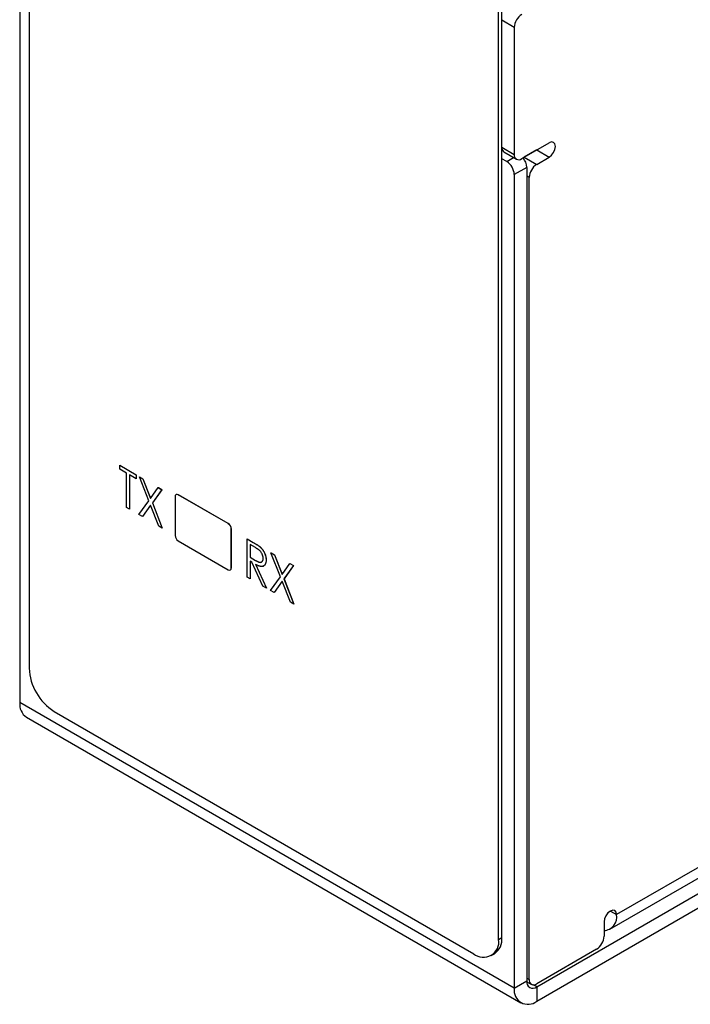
# Model space of a CAD drawing. Header units: millimetres. Extents: x 0 to 420, y 0 to 297.
# Tile 13 of 31: x 332 to 351, y 188 to 216. Entities that reach past the tile are written whole.
import ezdxf

# ---------------------------------------------------------------- set-up
doc = ezdxf.new("R2010")
doc.units = ezdxf.units.MM

msp = doc.modelspace()

# ---------------------------------------------------------------- linework, layer by layer
at = {"color": 7, "linetype": 'Continuous', "lineweight": 25}
for p, q in [((345.485, 190.316), (345.485, 238.656)), ((332.103, 236.784), (332.103, 197.94)), ((345.397, 190.265), (345.397, 229.112)), ((331.838, 219.994), (331.838, 196.966)), ((345.838, 216.077), (345.838, 212.484)), ((346.05, 212.362), (346.828, 212.811)), ((345.627, 212.279), (345.485, 212.361)), ((345.546, 212.551), (345.9, 212.347)), ((346.091, 212.383), (346.12, 212.402)), ((346.474, 212.607), (346.12, 212.402)), ((346.12, 212.402), (346.474, 212.198)), ((346.479, 212.609), (346.474, 212.607)), ((346.474, 212.607), (346.828, 212.402)), ((346.474, 212.198), (346.828, 212.402)), ((346.193, 212.116), (345.839, 211.912)), ((346.193, 212.116), (346.193, 189.087)), ((345.839, 211.912), (345.839, 188.883)), ((346.262, 189.129), (346.262, 211.831)), ((334.667, 203.682), (334.669, 203.683)), ((334.667, 203.682), (335.135, 203.412)), ((334.667, 203.571), (334.667, 203.682)), ((334.859, 203.461), (334.667, 203.571)), ((334.669, 203.683), (335.137, 203.413)), ((334.859, 202.491), (334.859, 203.461)), ((335.135, 203.301), (334.943, 203.412)), ((334.943, 203.412), (334.943, 202.443)), ((334.945, 203.411), (334.945, 202.444)), ((335.135, 203.412), (335.137, 203.413)), ((335.135, 203.412), (335.135, 203.301)), ((335.135, 203.301), (335.137, 203.302)), ((335.137, 203.413), (335.137, 203.302)), ((335.225, 203.36), (335.227, 203.361)), ((335.225, 203.36), (335.324, 203.303)), ((335.493, 202.677), (335.225, 203.36)), ((335.227, 203.361), (335.326, 203.304)), ((335.324, 203.303), (335.326, 203.304)), ((335.324, 203.303), (335.543, 202.746)), ((335.326, 203.304), (335.544, 202.748)), ((335.543, 202.746), (335.761, 203.051)), ((335.86, 202.993), (335.592, 202.62)), ((335.862, 202.994), (335.594, 202.621)), ((335.761, 203.051), (335.763, 203.052)), ((335.761, 203.051), (335.86, 202.993)), ((335.763, 203.052), (335.862, 202.994)), ((335.86, 202.993), (335.862, 202.994)), ((335.213, 202.287), (335.493, 202.677)), ((335.592, 202.62), (335.594, 202.621)), ((335.592, 202.62), (335.872, 201.906)), ((335.594, 202.621), (335.874, 201.907)), ((336.236, 202.796), (336.236, 201.694)), ((336.266, 202.856), (336.262, 202.854)), ((336.325, 202.847), (336.328, 202.849)), ((337.739, 202.031), (336.325, 202.847)), ((337.743, 202.033), (336.328, 202.849)), ((334.943, 202.443), (334.859, 202.491)), ((334.943, 202.443), (334.945, 202.444)), ((335.543, 202.551), (335.312, 202.23)), ((335.543, 202.55), (335.314, 202.231)), ((335.773, 201.963), (335.543, 202.551)), ((335.312, 202.23), (335.213, 202.287)), ((335.312, 202.23), (335.314, 202.231)), ((335.872, 201.906), (335.773, 201.963)), ((335.872, 201.906), (335.874, 201.907)), ((337.739, 202.031), (337.743, 202.033)), ((337.827, 201.878), (337.831, 201.88)), ((337.827, 200.776), (337.827, 201.878)), ((337.831, 200.778), (337.831, 201.88)), ((336.325, 201.541), (337.739, 200.725)), ((338.273, 201.601), (338.275, 201.602)), ((338.273, 201.601), (338.445, 201.501)), ((338.273, 200.52), (338.273, 201.601)), ((338.275, 201.602), (338.447, 201.502)), ((338.445, 201.501), (338.447, 201.502)), ((338.512, 201.352), (338.357, 201.441)), ((338.357, 201.441), (338.357, 201.081)), ((338.359, 201.44), (338.359, 201.082)), ((338.64, 201.374), (338.641, 201.375)), ((338.951, 201.209), (338.952, 201.21)), ((338.951, 201.209), (339.05, 201.152)), ((339.219, 200.526), (338.951, 201.209)), ((338.952, 201.21), (339.051, 201.153)), ((338.357, 201.081), (338.359, 201.082)), ((338.357, 201.081), (338.509, 200.992)), ((338.407, 200.942), (338.357, 200.971)), ((338.357, 200.971), (338.357, 200.472)), ((338.359, 201.082), (338.51, 200.993)), ((338.359, 200.969), (338.359, 200.473)), ((338.719, 200.263), (338.407, 200.942)), ((338.509, 200.992), (338.51, 200.993)), ((338.813, 201), (338.814, 201.001)), ((339.05, 201.152), (339.051, 201.153)), ((339.05, 201.152), (339.268, 200.595)), ((339.051, 201.153), (339.27, 200.597)), ((337.802, 200.718), (337.805, 200.72)), ((337.827, 200.776), (337.831, 200.778)), ((338.513, 200.88), (338.825, 200.202)), ((338.515, 200.881), (338.826, 200.203)), ((339.268, 200.595), (339.487, 200.9)), ((339.586, 200.843), (339.318, 200.469)), ((339.588, 200.844), (339.32, 200.47)), ((339.487, 200.9), (339.489, 200.901)), ((339.487, 200.9), (339.586, 200.843)), ((339.489, 200.901), (339.588, 200.844)), ((339.586, 200.843), (339.588, 200.844)), ((338.357, 200.472), (338.273, 200.52)), ((338.357, 200.472), (338.359, 200.473)), ((338.939, 200.136), (339.219, 200.526)), ((339.268, 200.4), (339.038, 200.079)), ((339.269, 200.399), (339.039, 200.08)), ((339.499, 199.813), (339.268, 200.4)), ((339.318, 200.469), (339.32, 200.47)), ((339.318, 200.469), (339.598, 199.755)), ((339.32, 200.47), (339.6, 199.756)), ((338.825, 200.202), (338.719, 200.263)), ((338.825, 200.202), (338.826, 200.203)), ((339.038, 200.079), (338.939, 200.136)), ((339.038, 200.079), (339.039, 200.08)), ((339.598, 199.755), (339.499, 199.813)), ((339.598, 199.755), (339.6, 199.756)), ((345.839, 188.883), (331.838, 196.966)), ((332.025, 196.554), (346.025, 188.471)), ((332.811, 196.715), (344.69, 189.857)), ((346.475, 188.924), (354.112, 193.333)), ((346.475, 188.516), (354.112, 192.924)), ((352.272, 193.007), (348.737, 190.966)), ((348.55, 190.554), (352.086, 192.595)), ((348.383, 190.762), (348.383, 190.354)), ((345.397, 190.265), (345.485, 190.316)), ((345.19, 189.807), (345.278, 189.859)), ((348.171, 189.986), (346.474, 189.006)), ((345.839, 188.883), (346.193, 189.087)), ((346.193, 189.067), (346.324, 188.992)), ((346.475, 188.924), (346.475, 188.516))]:
    msp.add_line(p, q, dxfattribs=at)
at = {"color": 8, "linetype": 'Continuous', "lineweight": 25}
for p, q in [((345.838, 216.077), (345.485, 216.28)), ((345.485, 212.688), (345.838, 212.484)), ((345.485, 212.647), (345.487, 212.648)), ((345.627, 212.279), (345.822, 212.392)), ((346.262, 211.831), (346.193, 211.871)), ((348.56, 191.068), (348.737, 190.966)), ((346.193, 189.169), (346.262, 189.129)), ((346.475, 188.924), (346.383, 188.978))]:
    msp.add_line(p, q, dxfattribs=at)
at = {"color": 7, "linetype": 'Continuous', "lineweight": 25, "flags": 128}
for points in [[(346.828, 212.402), (346.895, 212.457), (346.953, 212.534), (346.991, 212.623), (347.004, 212.709), (346.991, 212.779), (346.953, 212.823), (346.895, 212.834), (346.828, 212.811)], [(348.737, 190.966), (348.723, 191.036), (348.685, 191.08), (348.628, 191.092), (348.56, 191.068), (348.492, 191.013), (348.435, 190.936), (348.397, 190.848), (348.383, 190.762)]]:
    msp.add_lwpolyline(points, dxfattribs=at)
at = {"color": 7, "linetype": 'Continuous', "lineweight": 25}
for centre, radius, start, end in [((346.298, 216.056), 0.461, 122.6054, 177.3941), ((345.635, 212.672), 0.15, 183.9945, 233.6131), ((345.967, 212.463), 0.131, 170.7872, 309.2038), ((345.733, 212.095), 0.46, 2.6604, 38.8377), ((345.378, 211.891), 0.461, 2.6054, 57.3946), ((346.722, 211.81), 0.461, 122.6053, 177.3945), ((336.29, 202.805), 0.0546, 50.7956, 189.2139), ((336.292, 202.798), 0.0629, 54.3807, 114.3065), ((337.636, 201.869), 0.192, 2.6053, 57.3951), ((337.639, 201.871), 0.192, 2.6053, 57.3951), ((336.428, 201.703), 0.192, 182.6052, 237.3947), ((337.774, 200.767), 0.0546, 230.7963, 9.2147), ((337.769, 200.771), 0.0624, 305.4263, 5.8859), ((333.639, 198.009), 1.537, 182.6055, 237.3945), ((332.279, 196.917), 0.444, 173.7021, 234.9869), ((348.352, 190.901), 0.39, 274.5742, 9.6327), ((347.923, 190.375), 0.461, 302.6055, 357.3945), ((344.966, 190.195), 0.437, 230.7968, 9.2139), ((345.006, 190.257), 0.483, 304.278, 7.0343), ((346.365, 189.059), 0.175, 170.7867, 309.2035), ((346.391, 189.108), 0.131, 170.7861, 309.2043), ((346.227, 188.82), 0.393, 170.7865, 309.2032)]:
    msp.add_arc(centre, radius, start, end, dxfattribs=at)
for points, knots in [([(338.445, 201.501), (338.456, 201.495), (338.478, 201.482), (338.51, 201.463), (338.539, 201.445), (338.565, 201.429), (338.587, 201.413), (338.607, 201.4), (338.625, 201.387), (338.635, 201.378), (338.64, 201.374)], [0, 0, 0, 0, 0.176242, 0.33814, 0.484799, 0.617149, 0.734395, 0.837422, 0.92561, 1, 1, 1, 1]), ([(338.447, 201.502), (338.458, 201.496), (338.48, 201.483), (338.512, 201.464), (338.54, 201.446), (338.566, 201.43), (338.589, 201.414), (338.609, 201.401), (338.626, 201.388), (338.637, 201.379), (338.641, 201.375)], [0, 0, 0, 0, 0.176242, 0.33814, 0.484799, 0.617149, 0.734395, 0.837422, 0.92561, 1, 1, 1, 1]), ([(338.729, 201.049), (338.728, 201.058), (338.728, 201.075), (338.723, 201.103), (338.716, 201.131), (338.705, 201.159), (338.692, 201.187), (338.677, 201.213), (338.661, 201.237), (338.645, 201.255), (338.631, 201.269), (338.619, 201.28), (338.605, 201.291), (338.589, 201.303), (338.572, 201.315), (338.554, 201.327), (338.533, 201.339), (338.52, 201.347), (338.512, 201.352)], [0, 0, 0, 0, 0.074206, 0.146692, 0.218332, 0.29067, 0.362618, 0.431553, 0.499554, 0.567987, 0.604677, 0.646293, 0.69288, 0.744014, 0.799888, 0.86174, 0.928424, 1, 1, 1, 1]), ([(338.64, 201.374), (338.646, 201.369), (338.658, 201.358), (338.676, 201.339), (338.693, 201.32), (338.71, 201.299), (338.725, 201.278), (338.739, 201.255), (338.752, 201.232), (338.765, 201.207), (338.776, 201.182), (338.786, 201.156), (338.794, 201.131), (338.801, 201.105), (338.806, 201.079), (338.81, 201.053), (338.812, 201.026), (338.812, 201.009), (338.813, 201)], [0, 0, 0, 0, 0.061387, 0.1214951, 0.1810892, 0.2400382, 0.2986442, 0.3579899, 0.4184412, 0.480043, 0.5418672, 0.6041732, 0.6666824, 0.7298994, 0.7945383, 0.8604552, 0.9292113, 1, 1, 1, 1]), ([(338.641, 201.375), (338.648, 201.37), (338.66, 201.359), (338.678, 201.34), (338.695, 201.321), (338.711, 201.3), (338.726, 201.279), (338.741, 201.256), (338.754, 201.233), (338.766, 201.208), (338.778, 201.183), (338.787, 201.157), (338.796, 201.132), (338.803, 201.106), (338.808, 201.08), (338.812, 201.054), (338.814, 201.027), (338.814, 201.01), (338.814, 201.001)], [0, 0, 0, 0, 0.061387, 0.1214951, 0.1810892, 0.2400382, 0.2986442, 0.3579899, 0.4184412, 0.480043, 0.5418672, 0.6041732, 0.6666824, 0.7298994, 0.7945383, 0.8604552, 0.9292113, 1, 1, 1, 1]), ([(338.509, 200.992), (338.516, 200.988), (338.53, 200.98), (338.549, 200.97), (338.568, 200.961), (338.585, 200.953), (338.6, 200.947), (338.615, 200.942), (338.627, 200.939), (338.642, 200.936), (338.659, 200.936), (338.677, 200.941), (338.692, 200.95), (338.705, 200.963), (338.716, 200.98), (338.723, 201), (338.728, 201.023), (338.728, 201.04), (338.729, 201.049)], [0, 0, 0, 0, 0.068884, 0.133004, 0.192369, 0.247684, 0.298447, 0.344783, 0.387444, 0.426058, 0.498477, 0.568226, 0.638295, 0.709239, 0.781676, 0.852765, 0.925523, 1, 1, 1, 1]), ([(338.51, 200.993), (338.539, 200.977), (338.596, 200.946), (338.672, 200.928), (338.696, 200.958), (338.705, 200.969)], [0, 0, 0, 0, 0.394611, 0.78512, 1, 1, 1, 1]), ([(338.813, 201), (338.812, 200.986), (338.812, 200.958), (338.805, 200.921), (338.795, 200.889), (338.78, 200.863), (338.761, 200.842), (338.739, 200.827), (338.713, 200.818), (338.689, 200.816), (338.667, 200.818), (338.65, 200.821), (338.63, 200.826), (338.61, 200.833), (338.588, 200.842), (338.564, 200.853), (338.539, 200.866), (338.522, 200.875), (338.513, 200.88)], [0, 0, 0, 0, 0.083484, 0.162613, 0.23918, 0.314494, 0.388385, 0.460717, 0.533791, 0.609022, 0.648239, 0.690365, 0.734562, 0.781635, 0.831635, 0.884694, 0.940506, 1, 1, 1, 1]), ([(338.814, 201.001), (338.811, 200.953), (338.804, 200.865), (338.744, 200.839), (338.716, 200.827)], [0, 0, 0, 0, 0.538064, 1, 1, 1, 1])]:
    msp.add_open_spline(points, degree=3, knots=knots, dxfattribs=at)

doc.saveas('drawing.dxf')
